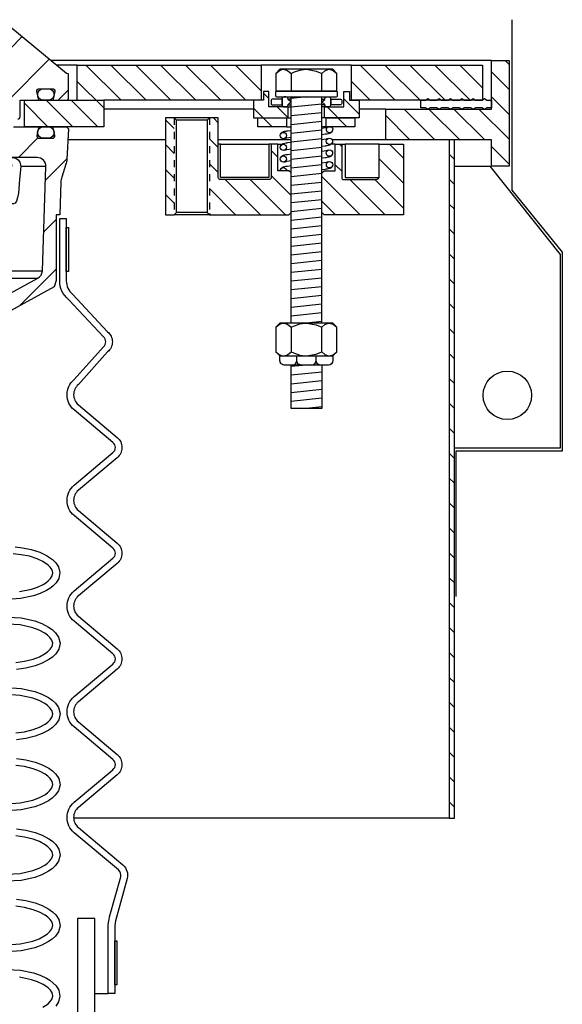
# Model space of a CAD drawing. Extents: x -169 to 7270, y -140 to 2984.
# Tile 31 of 256: x 70.9 to 78.6, y 863.75 to 877.72. Entities that reach past the tile are written whole.
import ezdxf

# ---------------------------------------------------------------- set-up
doc = ezdxf.new("R2010")
doc.units = 0
doc.header["$MEASUREMENT"] = 0
doc.linetypes.add('HIDDEN5', pattern=[0.05, 0.025, -0.025])
doc.layers.get('DEFPOINTS').update_dxf_attribs({"linetype": 'CONTINUOUS'})
for name, color, linetype in [('FRP-SUMP', 2, 'CONTINUOUS'), ('MULTI-PORT-MANHOLE', 4, 'CONTINUOUS'), ('MULTI-PORT-MANHOLE-HATCH', 252, 'CONTINUOUS'), ('MULTI-PORT-SHROUD', 1, 'CONTINUOUS'), ('MULTI-PORT-SPILL-BUCKET', 1, 'CONTINUOUS'), ('MULTI-PORT-SPILL-BUCKET-HATCH', 7, 'CONTINUOUS'), ('MULTI-PORT-SPILL-BUCKET-MANHOLE', 2, 'CONTINUOUS'), ('MULTI-PORT-SPILL-BUCKET-MANHOLE-HATCH', 7, 'CONTINUOUS'), ('MULTI-PORT-SPILL-BUCKET-SHROUD', 1, 'CONTINUOUS')]:
    doc.layers.add(name, color=color, linetype=linetype)
pattern_1 = [(135, (8038.234, -300.3843), (0.176776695, 0.176776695), [])]

msp = doc.modelspace()

# ---------------------------------------------------------------- hatches: boundary and pattern name
at = {"layer": 'MULTI-PORT-MANHOLE-HATCH', "linetype": 'Continuous'}
h = msp.add_hatch(dxfattribs=at)
h.set_pattern_fill('LINE', color=256, scale=2, angle=45, style=0)
h.set_pattern_definition(pattern_1)
h.paths.add_polyline_path([(77.59409, 875.64028), (77.59409, 876.01528), (76.09409, 876.01528), (76.09409, 876.45278), (77.59409, 876.45278), (77.59409, 877.14028), (77.84409, 877.14028), (77.84409, 875.64028)])
h = msp.add_hatch(dxfattribs=at)
h.set_pattern_fill('LINE', color=256, scale=2, angle=45, style=0)
h.set_pattern_definition(pattern_1)
h.paths.add_polyline_path([(70.96909, 876.20278), (70.96909, 876.57778), (71.71909, 876.57778), (71.71909, 877.07778), (74.32847, 877.07778), (74.32847, 876.57778), (72.09409, 876.57778), (72.09409, 876.20278)])
h = msp.add_hatch(dxfattribs=at)
h.set_pattern_fill('LINE', color=256, scale=2, angle=45, style=0)
h.set_pattern_definition(pattern_1)
h.paths.add_polyline_path([(75.60972, 877.07778), (77.46909, 877.07778), (77.46909, 876.57778), (75.60972, 876.57778)])
h = msp.add_hatch(dxfattribs=at)
h.set_pattern_fill('LINE', color=256, scale=2, angle=45, style=0)
h.set_pattern_definition(pattern_1)
h.paths.add_polyline_path([(75.2269, 876.48403), (75.50034, 876.48403), (75.50034, 876.70278), (75.57847, 876.70278), (75.57847, 876.57778), (75.71909, 876.57778), (75.71909, 876.32778), (75.2269, 876.32778)])
h.paths.add_polyline_path([(74.21909, 876.57778), (74.35972, 876.57778), (74.35972, 876.70278), (74.43784, 876.70278), (74.43784, 876.48403), (74.71128, 876.48403), (74.71128, 876.32778), (74.21909, 876.32778)])
h.paths.add_polyline_path([(74.28159, 876.32778), (74.68784, 876.32778), (74.68784, 876.20278), (74.28159, 876.20278)])
h.paths.add_polyline_path([(75.25034, 876.32778), (75.65659, 876.32778), (75.65659, 876.20278), (75.25034, 876.20278)])
h = msp.add_hatch(dxfattribs=at)
h.set_pattern_fill('LINE', color=256, scale=2, angle=45, style=0)
h.set_pattern_definition(pattern_1)
h.paths.add_polyline_path([(73.59409, 876.32778), (73.71909, 876.32778), (73.71909, 875.48403, 0.41421356), (73.75034, 875.45278), (74.43784, 875.45278, 0.41421356), (74.46909, 875.48403), (74.46909, 875.95278), (74.56284, 875.95278), (74.56284, 875.57778), (74.71909, 875.57778), (74.75034, 875.54653), (74.75034, 874.98403), (74.71909, 874.95278), (73.59409, 874.95278)])
h.paths.add_polyline_path([(72.96909, 876.32778), (73.09409, 876.32778), (73.09409, 874.95278), (72.96909, 874.95278)])
h = msp.add_hatch(dxfattribs=at)
h.set_pattern_fill('LINE', color=256, scale=2, angle=45, style=0)
h.set_pattern_definition(pattern_1)
h.paths.add_polyline_path([(76.99439, 866.39028), (77.06909, 866.39028), (77.06909, 876.01528), (76.99439, 876.01528)])
h = msp.add_hatch(dxfattribs=at)
h.set_pattern_fill('LINE', color=256, scale=2, angle=45, style=0)
h.set_pattern_definition(pattern_1)
h.paths.add_polyline_path([(75.18784, 875.54653), (75.21909, 875.57778), (75.37534, 875.57778), (75.37534, 875.95278), (75.46909, 875.95278), (75.46909, 875.48403, 0.41421356), (75.50034, 875.45278), (75.94282, 875.45278), (75.97158, 875.45697), (75.99263, 875.4684), (76.00034, 875.48403), (76.00034, 875.95278), (76.34409, 875.95278), (76.34409, 874.95278), (75.21909, 874.95278), (75.18784, 874.98403)])
at = {"layer": 'MULTI-PORT-SPILL-BUCKET-HATCH', "linetype": 'Continuous'}
h = msp.add_hatch(dxfattribs=at)
h.set_pattern_fill('LINE', color=256, scale=4, angle=45, style=0)
h.set_pattern_definition([(45, (-7773.4933, -328.87903), (-0.35355339, 0.35355339), [])])
edge = h.paths.add_edge_path(flags=16)
edge.add_line((70.40659, 875.76528), (70.40659, 876.17153))
edge.add_line((70.40659, 876.17153), (70.37534, 876.20278))
edge.add_line((70.37534, 876.20278), (70.31284, 876.20278))
edge.add_line((70.31284, 876.20278), (70.27986, 876.1698))
edge.add_line((70.27986, 876.1698), (70.26211, 875.83105))
edge.add_arc((70.32452, 875.82778), 0.0625, 176.99787, 269.997947)
edge.add_line((70.32452, 875.76528), (70.40659, 875.76528))
edge = h.paths.add_edge_path()
edge.add_line((69.28465, 873.54653), (69.50313, 873.54653))
edge.add_line((69.50313, 873.54653), (69.50313, 873.17153))
edge.add_line((69.50313, 873.17153), (69.28465, 873.17153))
edge.add_arc((69.28465, 873.23403), 0.0625, 180, 270, ccw=False)
edge.add_line((69.22215, 873.23403), (69.22215, 873.48403))
edge.add_arc((69.28465, 873.48403), 0.0625, 90, 180, ccw=False)
edge = h.paths.add_edge_path()
edge.add_arc((71.14973, 875.64028), 0.125, 358, 450)
edge.add_line((71.14973, 875.76528), (70.78159, 875.76528))
edge.add_line((70.78159, 875.76528), (70.78159, 876.17153))
edge.add_line((70.78159, 876.17153), (70.81284, 876.20278))
edge.add_line((70.81284, 876.20278), (71.15239, 876.20278))
edge.add_arc((71.1524, 876.18778), 0.015, -11.010479, 90.011204, ccw=False)
edge.add_line((71.16712, 876.18492), (71.14595, 876.07599))
edge.add_arc((71.17662, 876.07003), 0.03125, 169.001697, 270.001442)
edge.add_line((71.17662, 876.03878), (71.36856, 876.03878))
edge.add_arc((71.36856, 876.07003), 0.03125, 269.999681, 370.999427)
edge.add_line((71.39924, 876.07599), (71.37806, 876.18492))
edge.add_arc((71.39316, 876.18747), 0.01532, 88.573656, 189.573401, ccw=False)
edge.add_line((71.39355, 876.20278), (71.56436, 876.20278))
edge.add_line((71.56436, 876.20278), (71.59245, 876.17157))
edge.add_line((71.59245, 876.17157), (71.5696, 875.73543))
edge.add_arc((71.31993, 875.74851), 0.25001, 342.100386, 357.000406, ccw=False)
edge.add_line((71.55784, 875.67167), (71.49787, 875.486))
edge.add_arc((71.73577, 875.40916), 0.25, 162.100003, 178.000095)
edge.add_line((71.48592, 875.41789), (71.46968, 874.95278))
edge.add_line((71.46968, 874.95278), (71.41913, 874.95278))
edge.add_line((71.41913, 874.95278), (71.41913, 874.02233))
edge.add_line((71.41913, 874.02233), (71.39168, 873.92934))
edge.add_line((71.39168, 873.92934), (70.57738, 873.4862))
edge.add_arc((70.63713, 873.37641), 0.125, 118.554702, 177.000044)
edge.add_line((70.51231, 873.38295), (70.50778, 873.29653))
edge.add_line((70.50778, 873.29653), (70.20409, 873.29653))
edge.add_line((70.20409, 873.29653), (70.20409, 871.92153))
edge.add_line((70.20409, 871.92153), (70.36284, 871.92153))
edge.add_arc((70.36284, 871.89028), 0.03125, 0, 90, ccw=False)
edge.add_line((70.39409, 871.89028), (70.39409, 871.85903))
edge.add_line((70.39409, 871.85903), (70.32192, 871.73403))
edge.add_line((70.32192, 871.73403), (69.96909, 871.73403))
edge.add_line((69.96909, 871.73403), (69.91024, 873.08187))
edge.add_arc((69.81658, 873.07778), 0.09375, 2.499991, 90)
edge.add_line((69.81658, 873.17153), (69.81658, 873.54653))
edge.add_line((69.81658, 873.54653), (70.16698, 873.54653))
edge.add_arc((70.16698, 873.79652), 0.25, 270.000244, 298.555091)
edge.add_line((70.28648, 873.57694), (71.15782, 874.05111))
edge.add_arc((71.09807, 874.16091), 0.125, 298.554793, 357.999929)
edge.add_line((71.22299, 874.15655), (71.27465, 875.63592))
at = {"layer": 'MULTI-PORT-SPILL-BUCKET-MANHOLE-HATCH', "linetype": 'Continuous'}
h = msp.add_hatch(dxfattribs=at)
h.set_pattern_fill('LINE', color=256, scale=4, angle=45, style=0)
h.set_pattern_definition([(45, (-7909.29583, -300.3843), (-0.35355339, 0.35355339), [])])
edge = h.paths.add_edge_path()
edge.add_line((69.64925, 877.20822), (69.59409, 876.57778))
edge.add_line((69.59409, 876.57778), (70.11256, 876.57778))
edge.add_arc((70.11256, 876.45278), 0.125, 5.000099, 90.000043, ccw=False)
edge.add_line((70.23708, 876.46367), (70.24784, 876.34068))
edge.add_arc((70.27898, 876.3434), 0.03125, 185, 270)
edge.add_line((70.27898, 876.31215), (70.46039, 876.31215))
edge.add_line((70.46039, 876.31215), (70.46039, 876.8434))
edge.add_line((70.46039, 876.8434), (70.59409, 876.92374))
edge.add_line((70.59409, 876.92374), (70.72779, 876.8434))
edge.add_line((70.72779, 876.8434), (70.72779, 876.31215))
edge.add_line((70.72779, 876.31215), (70.87534, 876.31215))
edge.add_arc((70.87534, 876.3434), 0.03125, 270, 360)
edge.add_line((70.90659, 876.3434), (70.90659, 876.57778))
edge.add_line((70.90659, 876.57778), (71.15164, 876.57778))
edge.add_arc((71.15164, 876.5934), 0.01562, 270, 370.999746)
edge.add_line((71.16697, 876.59638), (71.14595, 876.70457))
edge.add_arc((71.17662, 876.71053), 0.03125, 90.000847, 191.000593, ccw=False)
edge.add_line((71.17662, 876.74178), (71.36856, 876.74178))
edge.add_arc((71.36856, 876.71053), 0.03125, -10.998303, 90.001443, ccw=False)
edge.add_line((71.39924, 876.70457), (71.37806, 876.59564))
edge.add_arc((71.39279, 876.59278), 0.01501, 169.008936, 269.975776)
edge.add_line((71.39279, 876.57778), (71.56284, 876.57778))
edge.add_arc((71.56284, 876.60903), 0.03125, 270, 360)
edge.add_line((71.59409, 876.60903), (71.59409, 876.95278))
edge.add_line((71.59409, 876.95278), (71.56578, 876.95809))
edge.add_line((71.56578, 876.95809), (70.7748, 877.61019))
edge.add_arc((70.73513, 877.5619), 0.0625, 50.600528, 90)
edge.add_line((70.73513, 877.6244), (70.69436, 877.60907))
edge.add_line((70.69436, 877.60907), (70.67359, 877.57059))
edge.add_line((70.67359, 877.57059), (70.6283, 877.20364))
edge.add_line((70.6283, 877.20364), (70.61639, 877.16349))
edge.add_line((70.61639, 877.16349), (70.5913, 877.12963))
edge.add_line((70.5913, 877.12963), (70.51909, 877.09683))
edge.add_line((70.51909, 877.09683), (70.36998, 877.10988))
edge.add_arc((70.38087, 877.23441), 0.125, 220.000141, 265.000351, ccw=False)
edge.add_line((70.28511, 877.15406), (70.21052, 877.24295))
edge.add_arc((70.16265, 877.20278), 0.0625, 40.001024, 90.001569)
edge.add_line((70.16265, 877.26528), (69.71151, 877.26528))
edge.add_arc((69.71151, 877.20278), 0.0625, 90, 175)

# ---------------------------------------------------------------- linework, layer by layer
at = {"layer": 'DEFPOINTS'}
msp.add_lwpolyline([(77.8833, 877.72133), (77.8833, 875.30012), (78.59873, 874.42388), (78.59873, 871.59692), (77.09079, 871.59692), (77.09079, 869.53698)], dxfattribs=at)
at = {"layer": 'FRP-SUMP'}
msp.add_lwpolyline([(72.61947, 860.95171, -0.33616492), (72.98436, 860.47031), (72.98436, 858.25665), (73.17587, 858.09596), (73.33449, 858.09596), (73.33436, 858.25665), (73.33436, 860.47031, 0.33616492), (72.71404, 861.28869, 0.00312802), (72.15443, 861.44229, -0.33950342), (71.96909, 861.68378), (71.96909, 864.96665), (71.71936, 864.96665), (71.71936, 861.57971, 0.33985649), (72.09065, 861.09656, -0.00350371)], format="xyb", close=True, dxfattribs=at)
at = {"layer": 'MULTI-PORT-MANHOLE', "color": 7, "linetype": 'Continuous'}
for p, q in [((77.59409, 877.14028), (71.34479, 877.14028)), ((75.60972, 877.07778), (74.32847, 877.07778)), ((74.21909, 876.45278), (72.09409, 876.45278)), ((74.70906, 876.51403), (74.75034, 876.51403)), ((74.71128, 876.48403), (74.75034, 876.48403)), ((75.2269, 876.48403), (75.18784, 876.48403)), ((76.09409, 876.45278), (75.71909, 876.45278)), ((73.59409, 876.32778), (73.09409, 876.32778)), ((74.71128, 876.32778), (74.75034, 876.32778)), ((75.2269, 876.32778), (75.18784, 876.32778)), ((74.68784, 876.20278), (74.75034, 876.20278)), ((75.25034, 876.20278), (75.18784, 876.20278)), ((72.96909, 876.01528), (71.58426, 876.01528)), ((74.75034, 876.01528), (73.71909, 876.01528)), ((76.09409, 876.01528), (75.33571, 876.01528)), ((73.75034, 875.95278), (74.43784, 875.95278)), ((74.56284, 875.95278), (74.62193, 875.95278)), ((75.37534, 875.95278), (75.31625, 875.95278)), ((76.00033, 875.95278), (75.51732, 875.95278)), ((73.59409, 874.95278), (73.09409, 874.95278)), ((76.99439, 866.39028), (71.66724, 866.39028))]:
    msp.add_line(p, q, dxfattribs=at)
at = {"layer": 'MULTI-PORT-MANHOLE', "color": 254, "linetype": 'Continuous'}
for p, q in [((71.71909, 877.07778), (71.4206, 877.07778)), ((75.18784, 876.59463), (75.22912, 876.59463)), ((75.22912, 876.51403), (75.18784, 876.51403))]:
    msp.add_line(p, q, dxfattribs=at)
at = {"layer": 'MULTI-PORT-MANHOLE', "color": 2, "linetype": 'Continuous'}
for p, q in [((74.75258, 876.95911), (74.75258, 876.70463)), ((75.1856, 876.70463), (75.1856, 876.95911)), ((74.75034, 873.41446), (74.75034, 876.62463)), ((75.18784, 873.41446), (75.18784, 876.62463)), ((73.56284, 876.29653), (73.12534, 876.29653)), ((73.56284, 874.98403), (73.12534, 874.98403)), ((74.75258, 873.35645), (74.75258, 873.00848)), ((75.1856, 873.00848), (75.1856, 873.35645))]:
    msp.add_line(p, q, dxfattribs=at)
at = {"layer": 'MULTI-PORT-MANHOLE', "linetype": 'Continuous'}
msp.add_line((71.71909, 876.57778), (72.09409, 876.57778), dxfattribs=at)
at = {"layer": 'MULTI-PORT-MANHOLE', "color": 3, "linetype": 'Continuous'}
msp.add_line((75.18784, 875.52785), (75.18784, 876.46753), dxfattribs=at)
at = {"layer": 'MULTI-PORT-MANHOLE', "color": 1, "linetype": 'HIDDEN5', "ltscale": 0.4}
for p, q in [((73.09409, 876.32778), (73.09409, 874.95278)), ((73.59409, 876.32778), (73.59409, 874.95278))]:
    msp.add_line(p, q, dxfattribs=at)
at = {"layer": 'MULTI-PORT-MANHOLE', "linetype": 'Continuous'}
for points in [[(77.59409, 875.64028), (77.59409, 876.01528), (76.09409, 876.01528), (76.09409, 876.45278), (77.59409, 876.45278), (77.59409, 877.14028), (77.84409, 877.14028), (77.84409, 875.64028)], [(70.96909, 876.20278), (70.96909, 876.57778), (71.71909, 876.57778), (71.71909, 877.07778), (74.32847, 877.07778), (74.32847, 876.57778), (72.09409, 876.57778), (72.09409, 876.20278)], [(75.60972, 877.07778), (77.46909, 877.07778), (77.46909, 876.57778), (75.60972, 876.57778)], [(76.99439, 866.39028), (77.06909, 866.39028), (77.06909, 876.01528), (76.99439, 876.01528), (76.99439, 866.39028)]]:
    msp.add_lwpolyline(points, close=True, dxfattribs=at)
at = {"layer": 'MULTI-PORT-MANHOLE', "color": 2, "linetype": 'Continuous'}
for points in [[(75.34409, 876.70463), (75.4021, 876.70463), (75.4021, 876.95911), (75.34409, 877.01713), (74.59409, 877.01713), (74.53608, 876.95911), (74.53608, 876.70463), (74.59409, 876.70463)], [(74.43784, 876.70278), (74.35972, 876.70278), (74.35972, 876.57778), (74.21909, 876.57778), (74.21909, 876.32778), (74.71128, 876.32778), (74.71128, 876.48403), (74.43784, 876.48403)], [(75.50034, 876.70278), (75.57847, 876.70278), (75.57847, 876.57778), (75.71909, 876.57778), (75.71909, 876.32778), (75.2269, 876.32778), (75.2269, 876.48403), (75.50034, 876.48403)], [(73.12534, 874.98403), (73.12534, 876.29653), (73.09409, 876.32778), (72.96909, 876.32778), (72.96909, 874.95278), (73.09409, 874.95278)], [(74.68784, 876.20278), (74.28159, 876.20278), (74.28159, 876.32778), (74.68784, 876.32778), (74.68784, 876.20278)], [(75.25034, 876.20278), (75.25034, 876.32778), (75.65659, 876.32778), (75.65659, 876.20278), (75.25034, 876.20278)], [(75.34409, 872.95046), (75.4021, 873.00848), (75.4021, 873.35645), (75.34409, 873.41446), (74.59409, 873.41446), (74.53608, 873.35645), (74.53608, 873.00848), (74.59409, 872.95046)]]:
    msp.add_lwpolyline(points, close=True, dxfattribs=at)
for points in [[(74.53608, 876.95911), (74.58121, 876.99644), (74.63074, 877.01713), (74.64433, 877.01713), (74.64433, 877.01713), (74.7006, 877.00061), (74.75258, 876.95911), (74.80119, 876.98125), (74.87684, 877.00595), (74.95809, 877.01697), (74.96909, 877.01713), (75.1086, 876.99202), (75.1856, 876.95911), (75.23072, 876.99644), (75.28025, 877.01713), (75.29385, 877.01713), (75.35012, 877.00061), (75.4021, 876.95911)], [(74.53608, 873.35645), (74.58121, 873.39378), (74.63074, 873.41446), (74.64433, 873.41446), (74.64433, 873.41446), (74.7006, 873.39795), (74.75258, 873.35645), (74.80119, 873.37859), (74.87684, 873.40329), (74.95809, 873.4143), (74.96909, 873.41446), (75.1086, 873.38936), (75.1856, 873.35645), (75.23072, 873.39378), (75.28025, 873.41446), (75.29385, 873.41446), (75.35012, 873.39795), (75.4021, 873.35645)], [(74.53608, 873.00848), (74.58121, 872.97115), (74.63074, 872.95046), (74.64433, 872.95046), (74.64433, 872.95046), (74.7006, 872.96698), (74.75258, 873.00848), (74.80119, 872.98634), (74.87684, 872.96164), (74.95809, 872.95062), (74.96909, 872.95046), (75.1086, 872.97557), (75.1856, 873.00848), (75.23072, 872.97115), (75.28025, 872.95046), (75.29385, 872.95046), (75.35012, 872.96698), (75.4021, 873.00848)], [(75.18784, 872.82047), (75.18784, 872.20313), (74.75034, 872.20313), (74.75034, 872.82046)]]:
    msp.add_lwpolyline(points, dxfattribs=at)
for points in [[(75.39296, 876.70463), (74.54522, 876.70463, 0.41421356), (74.52959, 876.689), (74.52959, 876.64026, 0.41421356), (74.54522, 876.62463), (75.39296, 876.62463, 0.41421356), (75.40859, 876.64026), (75.40859, 876.689, 0.41421356)], [(73.59409, 874.95278), (74.71909, 874.95278), (74.75034, 874.98403), (74.75034, 875.54653), (74.71909, 875.57778), (74.56284, 875.57778), (74.56284, 875.95278), (74.46909, 875.95278), (74.46909, 875.48403, -0.41421356), (74.43784, 875.45278), (73.75034, 875.45278, -0.41421356), (73.71909, 875.48403), (73.71909, 876.32778), (73.59409, 876.32778), (73.56284, 876.29653), (73.56284, 874.98403)], [(76.00034, 875.48403), (76.00034, 875.95278), (76.34409, 875.95278), (76.34409, 874.95278), (75.21909, 874.95278), (75.18784, 874.98403), (75.18784, 875.54653), (75.21909, 875.57778), (75.37534, 875.57778), (75.37534, 875.95278), (75.46909, 875.95278), (75.46909, 875.48403, 0.41421356), (75.50034, 875.45278), (75.94282, 875.45278), (75.97158, 875.45697), (75.99263, 875.4684)]]:
    msp.add_lwpolyline(points, format="xyb", close=True, dxfattribs=at)
at = {"layer": 'MULTI-PORT-MANHOLE', "color": 7, "linetype": 'Continuous'}
for points in [[(74.62409, 876.51533), (74.62409, 876.59333), (74.48472, 876.59333, 0.41421356), (74.46909, 876.57771), (74.46909, 876.53015, 0.41421356), (74.47909, 876.51452), (74.62409, 876.51452)], [(74.62409, 876.51528, 0.41421356), (74.65534, 876.48403), (74.67784, 876.48403, 0.41421356), (74.70909, 876.51528), (74.70909, 876.51916), (74.7497, 876.55433), (74.70909, 876.5895), (74.70909, 876.59338, 0.41421356), (74.67784, 876.62463), (74.65534, 876.62463, 0.41421356), (74.62409, 876.59338), (74.62409, 876.51403)], [(75.31409, 876.51528, -0.41421356), (75.28284, 876.48403), (75.26034, 876.48403, -0.41421356), (75.22909, 876.51528), (75.22909, 876.51916), (75.18848, 876.55433), (75.22909, 876.5895), (75.22909, 876.59338, -0.41421356), (75.26034, 876.62463), (75.28284, 876.62463, -0.41421356), (75.31409, 876.59338), (75.31409, 876.51403)], [(75.31409, 876.51533), (75.31409, 876.59333), (75.45347, 876.59333, -0.41421356), (75.46909, 876.57771), (75.46909, 876.53015, -0.41421356), (75.45909, 876.51452), (75.31409, 876.51452)]]:
    msp.add_lwpolyline(points, format="xyb", dxfattribs=at)
msp.add_lwpolyline([(77.48838, 876.60078), (77.49484, 876.60078), (77.52909, 876.58078), (77.59409, 876.58078), (77.59409, 876.47278), (77.52909, 876.47278), (77.49484, 876.45278), (77.46059, 876.47278), (77.36859, 876.47278), (77.33434, 876.45278), (77.30009, 876.47278), (77.20809, 876.47278), (77.17384, 876.45278), (77.13959, 876.47278), (77.04759, 876.47278), (77.01334, 876.45278), (76.97909, 876.47278), (76.88709, 876.47278), (76.85284, 876.45278), (76.81859, 876.47278), (76.72659, 876.47278), (76.69234, 876.45278), (76.65809, 876.47278), (76.59409, 876.47278), (76.59409, 876.58078), (76.65809, 876.58078), (76.69234, 876.60078), (76.72659, 876.58078), (76.81859, 876.58078), (76.85284, 876.60078), (76.88709, 876.58078), (76.97909, 876.58078), (77.01334, 876.60078), (77.04759, 876.58078), (77.13959, 876.58078), (77.17384, 876.60078), (77.20809, 876.58078), (77.30009, 876.58078), (77.33434, 876.60078), (77.36859, 876.58078), (77.46059, 876.58078), (77.49484, 876.60078)], dxfattribs=at)
at = {"layer": 'MULTI-PORT-MANHOLE', "color": 1, "linetype": 'Continuous'}
for points in [[(74.75034, 876.14611), (74.69894, 876.13924), (74.68647, 876.1374), (74.67503, 876.13557), (74.65712, 876.13236), (74.6408, 876.12791), (74.63327, 876.12529), (74.62553, 876.12177), (74.62052, 876.11888), (74.61518, 876.11499), (74.6104, 876.11058), (74.60579, 876.105), (74.60151, 876.09766), (74.59926, 876.09034)], [(75.18784, 876.18311), (75.2348, 876.19002), (75.24948, 876.19232), (75.27737, 876.20278)], [(75.18784, 876.09285), (75.24049, 876.09989), (75.25296, 876.10173), (75.2644, 876.10356), (75.2823, 876.10677), (75.29863, 876.11122), (75.30616, 876.11384), (75.3139, 876.11736), (75.31891, 876.12025), (75.32425, 876.12414), (75.32903, 876.12855), (75.33364, 876.13413), (75.33792, 876.14147), (75.34017, 876.14879)], [(74.65818, 876.0349), (74.68995, 876.04681), (74.75034, 876.05572)], [(75.27957, 876.03732), (75.24779, 876.02541), (75.18784, 876.01656)], [(74.46909, 875.95278), (74.43784, 875.95278), (74.43784, 875.48403), (73.75034, 875.48403), (73.75034, 875.95278), (73.71909, 875.95278)], [(74.75034, 875.97927), (74.69894, 875.9724), (74.68647, 875.97056), (74.67503, 875.96872), (74.65712, 875.96551), (74.6408, 875.96106), (74.63327, 875.95844), (74.62553, 875.95493), (74.62052, 875.95204), (74.61518, 875.94815), (74.6104, 875.94374), (74.60579, 875.93816), (74.60151, 875.93082), (74.59926, 875.92349)], [(74.65818, 875.86805), (74.68995, 875.87997), (74.75034, 875.88888)], [(75.18784, 875.92617), (75.23881, 875.93298), (75.25128, 875.93482), (75.26272, 875.93665), (75.28062, 875.93986), (75.29695, 875.94431), (75.30448, 875.94693), (75.31221, 875.95045), (75.31723, 875.95334), (75.32257, 875.95723), (75.32735, 875.96164), (75.33195, 875.96722), (75.33624, 875.97456), (75.33849, 875.98188)], [(75.27957, 875.87037), (75.24779, 875.85846), (75.18784, 875.84961)], [(75.46909, 875.95278), (75.51732, 875.95278), (75.51732, 875.48403), (76.00033, 875.48403)], [(74.75034, 875.8123), (74.69894, 875.80543), (74.68647, 875.80359), (74.67503, 875.80176), (74.65712, 875.79855), (74.6408, 875.7941), (74.63327, 875.79148), (74.62553, 875.78796), (74.62052, 875.78507), (74.61518, 875.78118), (74.6104, 875.77677), (74.60579, 875.77119), (74.60151, 875.76385), (74.59926, 875.75653)], [(75.18784, 875.75922), (75.23881, 875.76603), (75.25128, 875.76787), (75.26272, 875.7697), (75.28062, 875.77291), (75.29695, 875.77736), (75.30448, 875.77998), (75.31221, 875.7835), (75.31723, 875.78639), (75.32257, 875.79028), (75.32735, 875.79469), (75.33195, 875.80027), (75.33624, 875.80761), (75.33849, 875.81494)], [(74.75034, 875.6462), (74.69937, 875.63939), (74.6869, 875.63754), (74.67546, 875.63571), (74.65756, 875.6325), (74.64123, 875.62805), (74.6337, 875.62543), (74.62597, 875.62191), (74.62095, 875.61902), (74.61561, 875.61514), (74.61083, 875.61073), (74.60623, 875.60514), (74.60194, 875.5978), (74.59969, 875.59048)], [(74.65818, 875.70109), (74.68995, 875.713), (74.75034, 875.72191)], [(75.27957, 875.70466), (75.24779, 875.69275), (75.18784, 875.6839)], [(75.18784, 875.59351), (75.24065, 875.60057), (75.25312, 875.60241), (75.26456, 875.60424), (75.28246, 875.60745), (75.29879, 875.6119), (75.30632, 875.61452), (75.31405, 875.61804), (75.31907, 875.62093), (75.32441, 875.62482), (75.32919, 875.62923), (75.33379, 875.63481), (75.33808, 875.64215), (75.34033, 875.64948)]]:
    msp.add_lwpolyline(points, dxfattribs=at)
for points in [[(75.31634, 876.20278, -4.45498163), (75.27781, 876.20278)], [(74.59771, 875.57778, -0.98838487), (74.68786, 875.57778)]]:
    msp.add_lwpolyline(points, format="xyb", close=True, dxfattribs=at)
at = {"layer": 'MULTI-PORT-MANHOLE', "linetype": 'Continuous'}
msp.add_lwpolyline([(77.06909, 875.64028), (77.56909, 875.64028), (78.56909, 874.39028), (78.56909, 871.64028), (77.06909, 871.64028)], dxfattribs=at)
at = {"layer": 'MULTI-PORT-MANHOLE', "color": 2, "linetype": 'Continuous'}
for points in [[(75.34409, 872.95046), (75.34409, 872.88297, -0.41421241), (75.28159, 872.82047), (74.65659, 872.82046, -0.41421472), (74.59409, 872.88296), (74.59409, 872.95046)], [(74.7691, 872.82047, 0.41186067), (74.8311, 872.88296), (74.8311, 872.95046)], [(74.8931, 872.82047, -0.41186067), (74.8311, 872.88296), (74.8311, 872.95046)], [(75.04508, 872.82047, 0.41186067), (75.10708, 872.88296), (75.10708, 872.95046)], [(75.16908, 872.82047, -0.41186067), (75.10708, 872.88296), (75.10708, 872.95046)]]:
    msp.add_lwpolyline(points, format="xyb", dxfattribs=at)
at = {"layer": 'MULTI-PORT-MANHOLE', "color": 1, "linetype": 'Continuous'}
for centre in [(74.64235, 876.0771), (75.2954, 875.99512), (74.64235, 875.91026), (75.2954, 875.82817), (74.64235, 875.74329), (75.29724, 875.66271)]:
    msp.add_circle(centre, 0.04508, dxfattribs=at)
at = {"layer": 'MULTI-PORT-MANHOLE', "linetype": 'Continuous'}
msp.add_circle((77.81909, 872.39028), 0.34375, dxfattribs=at)
at = {"layer": 'MULTI-PORT-MANHOLE-HATCH', "linetype": 'Continuous'}
msp.add_line((74.75034, 876.59463), (74.70906, 876.59463), dxfattribs=at)
at = {"layer": 'MULTI-PORT-MANHOLE-HATCH'}
for p, q in [((74.96909, 876.62463), (74.75034, 876.60184)), ((75.18784, 876.52395), (74.75034, 876.47837)), ((75.18784, 876.40049), (74.75034, 876.3549)), ((75.18784, 876.27702), (74.75034, 876.23144)), ((75.18784, 876.27702), (74.75034, 876.23144)), ((75.18784, 876.15355), (74.75034, 876.10797)), ((75.18784, 876.03008), (74.75034, 875.9845)), ((75.18784, 876.03008), (74.75034, 875.9845)), ((75.18784, 875.90661), (74.75034, 875.86103)), ((75.18784, 875.78315), (74.75034, 875.73756)), ((75.18784, 875.78315), (74.75034, 875.73756)), ((75.18784, 875.65968), (74.75034, 875.6141)), ((75.18784, 875.53621), (74.75034, 875.49063)), ((75.18784, 875.53621), (74.75034, 875.49063)), ((75.18784, 875.41274), (74.75034, 875.36716)), ((75.18784, 875.28927), (74.75034, 875.24369)), ((75.18784, 875.28927), (74.75034, 875.24369)), ((75.18784, 875.16581), (74.75034, 875.12022)), ((75.18784, 875.04234), (74.75034, 874.99676)), ((75.18784, 875.04234), (74.75034, 874.99676)), ((75.18784, 874.91887), (74.75034, 874.87329)), ((75.18784, 874.7954), (74.75034, 874.74982)), ((75.18784, 874.7954), (74.75034, 874.74982)), ((75.18784, 874.67193), (74.75034, 874.62635)), ((75.18784, 874.54847), (74.75034, 874.50288)), ((75.18784, 874.54847), (74.75034, 874.50288)), ((75.18784, 874.425), (74.75034, 874.37942)), ((75.18784, 874.30153), (74.75034, 874.25595)), ((75.18784, 874.30153), (74.75034, 874.25595)), ((75.18784, 874.17806), (74.75034, 874.13248)), ((75.18784, 874.05459), (74.75034, 874.00901)), ((75.18784, 874.05459), (74.75034, 874.00901)), ((75.18784, 873.93113), (74.75034, 873.88554)), ((75.18784, 873.80766), (74.75034, 873.76208)), ((75.18784, 873.80766), (74.75034, 873.76208)), ((75.18784, 873.68419), (74.75034, 873.63861)), ((75.18784, 873.56072), (74.75034, 873.51514)), ((75.18784, 873.56072), (74.75034, 873.51514)), ((75.18784, 873.43725), (74.96909, 873.41446)), ((74.96909, 872.82047), (74.75034, 872.79767)), ((75.18784, 872.71979), (74.75034, 872.67421)), ((75.18784, 872.59632), (74.75034, 872.55074)), ((75.18784, 872.47285), (74.75034, 872.42727)), ((75.18784, 872.34938), (74.75034, 872.3038)), ((75.18784, 872.22592), (74.96909, 872.20313))]:
    msp.add_line(p, q, dxfattribs=at)
at = {"layer": 'MULTI-PORT-SHROUD', "color": 7}
msp.add_line((71.96909, 863.89911), (72.15659, 863.89911), dxfattribs=at)
at = {"layer": 'MULTI-PORT-SHROUD', "color": 1, "linetype": 'Continuous'}
msp.add_lwpolyline([(72.26825, 864.96421, 0.06721269), (72.25034, 864.83159), (72.25034, 863.89911), (72.15659, 863.89911), (72.15659, 864.83159, -0.06721269), (72.17786, 864.98908), (72.33435, 865.55796, 0.29327737), (72.30422, 865.65464), (71.67375, 866.18366, -0.46630694), (71.67375, 866.61456), (72.22522, 867.0773, 0.46630723), (72.22522, 867.22093), (71.67375, 867.68366, -0.46630723), (71.67375, 868.11456), (72.22522, 868.5773, 0.46630723), (72.22522, 868.72093), (71.67375, 869.18366, -0.46630723), (71.67375, 869.61456), (72.22522, 870.0773, 0.46630723), (72.22522, 870.22093), (71.67375, 870.68366, -0.46630723), (71.67375, 871.11456), (72.22522, 871.5773, 0.46630723), (72.22522, 871.72093), (71.67375, 872.18366, -0.46630723), (71.67375, 872.61456), (72.08885, 873.0773, 0.46630817), (72.08885, 873.22093), (71.59188, 873.75236, -0.22169529), (71.46909, 874.01569), (71.46909, 874.89911), (71.56284, 874.89911), (71.56284, 874.01569, 0.22169529), (71.65214, 873.82418), (72.14911, 873.29275, -0.46630908), (72.14911, 873.00548), (71.73401, 872.54275, 0.46630905), (71.73401, 872.25548), (72.28548, 871.79275, -0.46630905), (72.28548, 871.50548), (71.73401, 871.04275, 0.46630905), (71.73401, 870.75548), (72.28548, 870.29275, -0.46630905), (72.28548, 870.00548), (71.73401, 869.54275, 0.46630905), (71.73401, 869.25548), (72.28548, 868.79275, -0.46630905), (72.28548, 868.50548), (71.73401, 868.04275, 0.46630905), (71.73401, 867.75548), (72.28548, 867.29275, -0.46630905), (72.28548, 867.00548), (71.73401, 866.54275, 0.46630785), (71.73401, 866.25548), (72.36448, 865.72646, -0.29327778), (72.42474, 865.53309), (72.26825, 864.96421)], format="xyb", dxfattribs=at)
at = {"layer": 'MULTI-PORT-SHROUD', "color": 7, "linetype": 'Continuous'}
for points in [[(71.56284, 874.14911), (71.56284, 874.77411), (71.59284, 874.77411), (71.59284, 874.14911)], [(72.25034, 864.02411), (72.25034, 864.64911), (72.28034, 864.64911), (72.28034, 864.02411)]]:
    msp.add_lwpolyline(points, close=True, dxfattribs=at)
at = {"layer": 'MULTI-PORT-SPILL-BUCKET', "color": 7, "linetype": 'Continuous'}
for p, q in [((71.27465, 875.63592), (70.91641, 875.63592)), ((57.71519, 874.15655), (71.22299, 874.15655)), ((57.78036, 874.05111), (71.15782, 874.05111))]:
    msp.add_line(p, q, dxfattribs=at)
at = {"layer": 'MULTI-PORT-SPILL-BUCKET', "linetype": 'Continuous'}
for points in [[(70.81284, 876.20278), (71.15239, 876.20278, -0.47174628), (71.16712, 876.18492), (71.14595, 876.07599, 0.47162926), (71.17662, 876.03878), (71.36856, 876.03878, 0.47162926), (71.39924, 876.07599), (71.37806, 876.18492, -0.47162926), (71.39355, 876.20278), (71.56436, 876.20278), (71.59245, 876.17157), (71.5696, 875.73543, -0.06510535), (71.55784, 875.67167), (71.49787, 875.486, 0.06948876), (71.48592, 875.41789), (71.46968, 874.95278), (71.41913, 874.95278), (71.41913, 874.02233), (71.39168, 873.92934), (70.57738, 873.4862, 0.26069176)], [(71.27465, 875.63591, 0.42447482), (71.14973, 875.76528), (70.78159, 875.76528)], [(70.28648, 873.57694), (71.15782, 874.05111, 0.265356), (71.22299, 874.15655), (71.27465, 875.63592)]]:
    msp.add_lwpolyline(points, format="xyb", dxfattribs=at)
at = {"layer": 'MULTI-PORT-SPILL-BUCKET', "color": 7, "linetype": 'Continuous'}
msp.add_lwpolyline([(71.38859, 876.11878, -0.41421356), (71.30859, 876.03878), (71.23659, 876.03878, -0.41421356), (71.15659, 876.11878), (71.15659, 876.12278, -0.41421356), (71.23659, 876.20278), (71.30859, 876.20278, -0.41421356), (71.38859, 876.12278)], format="xyb", dxfattribs=at)
msp.add_lwpolyline([(70.78763, 875.60278), (70.79232, 875.65547), (70.79157, 875.66603), (70.78755, 875.67549), (70.7807, 875.68277), (70.77186, 875.68696), (70.76523, 875.68781), (70.7775, 875.74334), (70.80056, 875.76528), (70.84458, 875.75616), (70.87789, 875.73414), (70.90231, 875.70154), (70.91507, 875.66198), (70.91641, 875.63592), (70.89978, 875.45139), (70.88245, 875.2607), (70.87215, 875.19588), (70.85633, 875.14785), (70.83596, 875.11656), (70.81329, 875.10576), (70.80275, 875.10576), (70.71729, 875.10576)], dxfattribs=at)
at = {"layer": 'MULTI-PORT-SPILL-BUCKET-MANHOLE', "linetype": 'Continuous'}
msp.add_lwpolyline([(70.87534, 876.31215, 0.41421356), (70.90659, 876.3434), (70.90659, 876.57778), (71.15164, 876.57778, 0.47162926), (71.16697, 876.59638), (71.14595, 876.70457, -0.47162926), (71.17662, 876.74178), (71.36856, 876.74178, -0.47162926), (71.39924, 876.70457), (71.37806, 876.59564, 0.47145376), (71.39279, 876.57778), (71.56284, 876.57778, 0.41421356), (71.59409, 876.60903), (71.59409, 876.95278), (71.56578, 876.95809), (70.7748, 877.61019, 0.17362646)], format="xyb", dxfattribs=at)
at = {"layer": 'MULTI-PORT-SPILL-BUCKET-MANHOLE', "color": 7, "linetype": 'Continuous'}
msp.add_lwpolyline([(71.38859, 876.65778, -0.41421356), (71.30859, 876.57778), (71.23659, 876.57778, -0.41421356), (71.15659, 876.65778), (71.15659, 876.66178, -0.41421356), (71.23659, 876.74178), (71.30859, 876.74178, -0.41421356), (71.38859, 876.66178)], format="xyb", dxfattribs=at)
at = {"layer": 'MULTI-PORT-SPILL-BUCKET-SHROUD', "linetype": 'Continuous'}
for points in [[(70.8391, 870.23835), (70.93961, 870.22795), (71.06456, 870.20274), (71.18755, 870.16276), (71.28076, 870.11927), (71.36763, 870.05966), (71.4129, 870.01509), (71.45298, 869.95517), (71.47308, 869.87375), (71.45678, 869.7903), (71.41734, 869.72761), (71.37382, 869.68333), (71.32934, 869.64883), (71.28249, 869.61964), (71.19248, 869.57658), (71.09736, 869.54401), (70.91136, 869.50542), (70.72422, 869.4937, 1.02213573)], [(70.84701, 867.59916), (70.97091, 867.61645), (71.09225, 867.64712), (71.18028, 867.68013), (71.26306, 867.72493), (71.30114, 867.75291), (71.33492, 867.786), (71.36136, 867.82602), (71.37152, 867.87152), (71.35894, 867.91654), (71.33139, 867.95547), (71.2971, 867.98782), (71.25875, 868.01531), (71.17576, 868.05926), (71.08781, 868.09172), (70.90712, 868.13155), (70.72156, 868.14373, -1.00000017)], [(70.85616, 867.23799), (70.99023, 867.21926), (71.12229, 867.18587), (71.222, 867.14846), (71.31692, 867.09706), (71.36627, 867.06075), (71.41272, 867.01519), (71.45513, 866.95079), (71.47457, 866.8627), (71.45037, 866.77689), (71.40699, 866.71577), (71.36053, 866.67204), (71.31121, 866.63673), (71.2163, 866.58654), (71.11563, 866.54943), (70.92079, 866.50655), (70.72436, 866.4937, 1.01873998)], [(70.85611, 866.23799), (70.99013, 866.21929), (71.12215, 866.18592), (71.22183, 866.14855), (71.31673, 866.09719), (71.36606, 866.06093), (71.41249, 866.01545), (71.45495, 865.95119), (71.47459, 865.86321), (71.45058, 865.77731), (71.40727, 865.71608), (71.36082, 865.67228), (71.31153, 865.63693), (71.21666, 865.58669), (71.11602, 865.54955), (70.92124, 865.50662), (70.72436, 865.49369, 1.01877171)], [(70.8561, 865.23799), (70.99012, 865.21929), (71.12214, 865.18592), (71.22182, 865.14855), (71.31672, 865.09719), (71.36605, 865.06093), (71.41249, 865.01545), (71.45494, 864.95119), (71.47458, 864.8632), (71.45057, 864.77731), (71.40726, 864.71608), (71.36082, 864.67228), (71.31152, 864.63693), (71.21665, 864.58669), (71.11601, 864.54955), (70.92123, 864.50662), (70.72435, 864.49369, 1.0221364)]]:
    msp.add_lwpolyline(points, format="xyb", dxfattribs=at)
for points in [[(70.89801, 869.60478), (71.0709, 869.64065), (71.15458, 869.6693), (71.23432, 869.70745), (71.2721, 869.73099), (71.30721, 869.75823), (71.33845, 869.79001), (71.36221, 869.82777), (71.3707, 869.87124), (71.36011, 869.91416), (71.33546, 869.951), (71.30377, 869.98221), (71.23099, 870.03214), (71.15082, 870.06955), (71.03913, 870.10586), (70.92454, 870.12898), (70.8077, 870.14107)], [(70.73405, 869.24312), (70.92123, 869.23084), (71.11601, 869.1879), (71.21665, 869.15076), (71.31152, 869.10052), (71.36082, 869.06518), (71.40726, 869.02137), (71.45057, 868.96014), (71.47458, 868.87425), (71.45494, 868.78626), (71.41249, 868.722), (71.36605, 868.67652), (71.31672, 868.64026), (71.22182, 868.58891), (71.12214, 868.55153), (70.99012, 868.51817), (70.8561, 868.49946)], [(70.84701, 868.59916), (70.9709, 868.61645), (71.09224, 868.64712), (71.18028, 868.68013), (71.26306, 868.72493), (71.30113, 868.75291), (71.33492, 868.786), (71.36136, 868.82602), (71.37151, 868.87152), (71.35893, 868.91654), (71.33139, 868.95547), (71.29709, 868.98782), (71.25875, 869.01531), (71.17576, 869.05926), (71.0878, 869.09172), (70.90711, 869.13155), (70.7275, 869.14334)], [(70.72436, 868.24376), (70.92124, 868.23084), (71.11602, 868.1879), (71.21666, 868.15076), (71.31153, 868.10052), (71.36082, 868.06518), (71.40727, 868.02137), (71.45058, 867.96014), (71.47459, 867.87425), (71.45495, 867.78626), (71.41249, 867.72201), (71.36606, 867.67652), (71.31673, 867.64026), (71.22183, 867.58891), (71.12215, 867.55153), (70.99013, 867.51817), (70.85611, 867.49946)], [(70.72156, 866.59373), (70.9067, 866.60584), (71.08746, 866.64562), (71.17545, 866.67806), (71.25849, 866.72197), (71.29686, 866.74944), (71.3312, 866.78177), (71.35881, 866.82067), (71.37151, 866.86567), (71.36146, 866.91121), (71.33507, 866.95128), (71.3013, 866.9844), (71.26323, 867.01241), (71.18043, 867.05725), (71.09237, 867.09029), (70.971, 867.12098), (70.84706, 867.13829)], [(70.72156, 865.59373), (70.90712, 865.6059), (71.08781, 865.64573), (71.17576, 865.67819), (71.25875, 865.72214), (71.2971, 865.74963), (71.33139, 865.78198), (71.35894, 865.82092), (71.37152, 865.86593), (71.36136, 865.91144), (71.33492, 865.95145), (71.30114, 865.98454), (71.26306, 866.01253), (71.18028, 866.05732), (71.09225, 866.09033), (70.97091, 866.121), (70.84701, 866.13829)], [(70.72155, 864.59373), (70.90711, 864.6059), (71.0878, 864.64573), (71.17576, 864.67819), (71.25875, 864.72214), (71.29709, 864.74963), (71.33139, 864.78198), (71.35893, 864.82092), (71.37151, 864.86593), (71.36136, 864.91144), (71.33492, 864.95145), (71.30113, 864.98454), (71.26306, 865.01253), (71.18028, 865.05732), (71.09224, 865.09033), (70.9709, 865.121), (70.84701, 865.13829)], [(70.72422, 864.24375), (70.91136, 864.23203), (71.09736, 864.19344), (71.19248, 864.16087), (71.28249, 864.11782), (71.32934, 864.08862), (71.37382, 864.05412), (71.41734, 864.00984), (71.45678, 863.94715), (71.47308, 863.8637), (71.45298, 863.78228), (71.4129, 863.72237)], [(71.23099, 863.70531), (71.30377, 863.75524), (71.33546, 863.78646), (71.36011, 863.82329), (71.3707, 863.86621), (71.36221, 863.90968), (71.33845, 863.94745), (71.30721, 863.97923), (71.2721, 864.00646), (71.23432, 864.03001), (71.15458, 864.06815), (71.0709, 864.0968), (70.89801, 864.13267)]]:
    msp.add_lwpolyline(points, dxfattribs=at)

doc.saveas('drawing.dxf')
